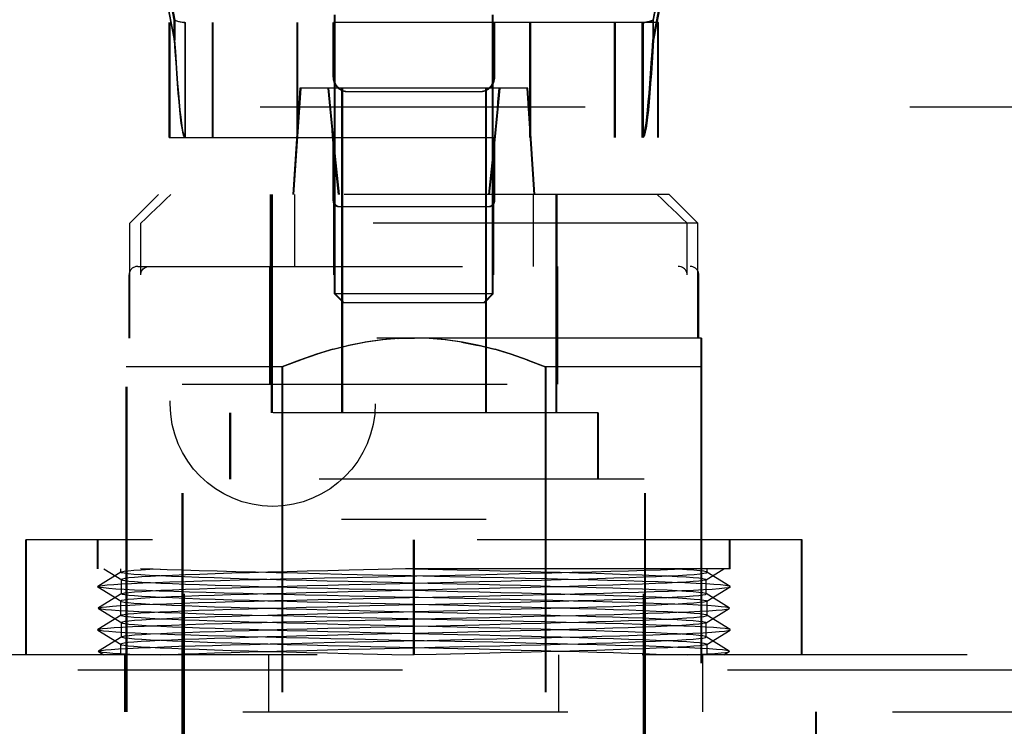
# Model space of a CAD drawing. Header units: inches. Extents: x 0 to 81, y 0 to 52.4.
# Tile 30 of 46: x 35.7 to 37, y 48.3 to 49.2. Entities that reach past the tile are written whole.
import ezdxf

# ---------------------------------------------------------------- set-up
doc = ezdxf.new("R2010")
doc.units = ezdxf.units.IN
doc.header["$LTSCALE"] = 4.452381
doc.header["$MEASUREMENT"] = 0
doc.linetypes.add('HIDDEN', pattern=[0.2, 0.1, -0.1])
doc.layers.get('0').update_dxf_attribs({"linetype": 'CONTINUOUS'})
doc.layers.add('DEFAULT_2', color=8, linetype='HIDDEN')
doc.layers.add('DIMENSIONS', color=7, linetype='CONTINUOUS')
doc.styles.get("Standard").update_dxf_attribs({"font": 'txt', "width": 0.8})
doc.dimstyles.new('DIMSTYLE_1', dxfattribs={"dimtxt": 0.404762, "dimasz": 0.47619, "dimexe": 0.09, "dimexo": 0.07, "dimgap": 0.0425, "dimtad": 0, "dimtih": 1, "dimtoh": 1, "dimdec": 3, "dimzin": 4, "dimdsep": 46, "dimtxsty": 'Standard', "dimblk": '_FILLED', "dimblk1": '_FILLED', "dimblk2": '_FILLED', "dimcen": 0.09, "dimadec": 0, "dimazin": 0, "dimtfac": 1, "dimtdec": 3, "dimtofl": 0, "dimtmove": 0, "dimatfit": 3, "dimldrblk": '_FILLED', "dimfxl": 0, "dimtolj": 1, "dimtzin": 4, "dimarcsym": 0})
doc.dimstyles.new('DIMSTYLE_2', dxfattribs={"dimtxt": 0.404762, "dimasz": 0.47619, "dimexe": 0.09, "dimexo": 0.07, "dimgap": 0.0425, "dimtad": 0, "dimtih": 1, "dimtoh": 1, "dimzin": 4, "dimdsep": 46, "dimtxsty": 'Standard', "dimblk": '_FILLED', "dimblk1": '_FILLED', "dimblk2": '_FILLED', "dimcen": 0.09, "dimadec": 0, "dimazin": 0, "dimtfac": 1, "dimtofl": 0, "dimtmove": 0, "dimatfit": 3, "dimldrblk": '_FILLED', "dimfxl": 0, "dimtolj": 1, "dimtzin": 4, "dimarcsym": 0})

# ---------------------------------------------------------------- blocks, each defined once
blk = doc.blocks.new('_FILLED')
at = {"color": 0, "linetype": 'ByBlock'}
blk.add_solid([(0, 0), (-1, 0.2), (-1, -0.2)], dxfattribs=at)
blk = doc.blocks.new('*D5')
at = {"layer": 'DIMENSIONS', "color": 2, "linetype": 'Continuous'}
for p, q in [((26.0036, 48.2878), (26.0036, 47.6057)), ((26.0036, 46.114), (26.0036, 46.7961))]:
    blk.add_line(p, q, dxfattribs=at)
at = {"layer": 'DIMENSIONS', "color": 2, "linetype": 'Continuous', "xscale": 0.4761904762, "yscale": 0.4761904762, "zscale": 0.4761904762}
for p, rotation in [((26.0036, 48.2878), 90), ((26.0036, 46.114), 270)]:
    blk.add_blockref('_FILLED', p, dxfattribs=dict(at, rotation=rotation))
at = {"layer": 'DIMENSIONS', "color": 2, "linetype": 'Continuous', "insert": (26.0036, 47.4033), "char_height": 0.40476, "width": 2.914286, "attachment_point": 2, "line_spacing_factor": 0.9}
blk.add_mtext('2.50 REF.', dxfattribs=at)
blk = doc.blocks.new('*D6')
at = {"layer": 'DIMENSIONS', "color": 2, "linetype": 'Continuous'}
for p, q in [((29.5621, 49.1158), (29.5621, 50.1284)), ((29.5621, 50.1284), (29.955, 50.1284)), ((29.5621, 48.2878), (29.5621, 47.3354))]:
    blk.add_line(p, q, dxfattribs=at)
at = {"layer": 'DIMENSIONS', "color": 2, "linetype": 'Continuous', "xscale": 0.4761904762, "yscale": 0.4761904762, "zscale": 0.4761904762}
for p, rotation in [((29.5621, 49.1158), 270), ((29.5621, 48.2878), 90)]:
    blk.add_blockref('_FILLED', p, dxfattribs=dict(at, rotation=rotation))
at = {"layer": 'DIMENSIONS', "color": 2, "linetype": 'Continuous', "insert": (30.1574, 50.3307), "char_height": 0.40476, "width": 1.295238, "attachment_point": 1, "line_spacing_factor": 0.9}
blk.add_mtext('.828', dxfattribs=at)

msp = doc.modelspace()

# ---------------------------------------------------------------- linework, layer by layer
at = {"layer": 'DEFAULT_2', "color": 8, "linetype": 'HIDDEN'}
for p, q in [((35.8344, 49.471), (35.8805, 49.2351)), ((35.8794, 49.2351), (35.8344, 49.4653)), ((36.5814, 49.471), (36.5353, 49.2351)), ((36.5364, 49.2351), (36.5825, 49.471)), ((36.5353, 49.2078), (36.5814, 49.4436)), ((35.8526, 49.3448), (35.8794, 49.2078)), ((35.8805, 49.2078), (35.8537, 49.3448)), ((36.5632, 49.3448), (36.5364, 49.2078)), ((35.8794, 49.2078), (35.8794, 49.2351)), ((35.8805, 49.2351), (35.8805, 49.2078)), ((36.0991, 48.8604), (36.0991, 49.2423)), ((36.1002, 48.8604), (36.1002, 49.2423)), ((36.3156, 48.8604), (36.3156, 49.2423)), ((36.3167, 48.8604), (36.3167, 49.2423)), ((36.5353, 49.2351), (36.5353, 49.2078)), ((36.5364, 49.2078), (36.5364, 49.2351)), ((36.5431, 49.2319), (35.8727, 49.2319)), ((35.8727, 49.0744), (35.8727, 49.2319)), ((35.8738, 49.0744), (35.8738, 49.2319)), ((35.8939, 49.2319), (35.8939, 49.0744)), ((35.895, 49.0744), (35.895, 49.2319)), ((35.9318, 49.0744), (35.9318, 49.2319)), ((35.9329, 49.0744), (35.9329, 49.2319)), ((36.0479, 49.0744), (36.0479, 49.2319)), ((36.049, 49.0744), (36.049, 49.2319)), ((36.0971, 49.1571), (36.0971, 49.2319)), ((36.0982, 49.1571), (36.0982, 49.2319)), ((36.3176, 49.1571), (36.3176, 49.2319)), ((36.3187, 49.1571), (36.3187, 49.2319)), ((36.3668, 49.0744), (36.3668, 49.2319)), ((36.3679, 49.0744), (36.3679, 49.2319)), ((36.4829, 49.0744), (36.4829, 49.2319)), ((36.4841, 49.0744), (36.4841, 49.2319)), ((36.5208, 49.0744), (36.5208, 49.2319)), ((36.5219, 49.2319), (36.5219, 49.0744)), ((36.542, 49.0744), (36.542, 49.2319)), ((36.5431, 49.0744), (36.5431, 49.2319)), ((36.0518, 49.1421), (36.042, 48.9964)), ((36.0529, 49.1421), (36.0431, 48.9964)), ((36.364, 49.1421), (36.0518, 49.1421)), ((36.1089, 49.1421), (36.1089, 48.5515)), ((36.11, 49.1421), (36.11, 48.5515)), ((36.3058, 49.1421), (36.3058, 48.5515)), ((36.3069, 49.1421), (36.3069, 48.5515)), ((36.3727, 48.9964), (36.3629, 49.1421)), ((36.3738, 48.9964), (36.364, 49.1421)), ((36.1168, 49.1374), (36.299, 49.1374)), ((37.3329, 49.1158), (35.0829, 49.1158)), ((35.8727, 49.0744), (36.5431, 49.0744)), ((36.0971, 48.9878), (36.0971, 49.0744)), ((36.0982, 48.8862), (36.0982, 49.0744)), ((36.3176, 48.8862), (36.3176, 49.0744)), ((36.3187, 48.9878), (36.3187, 49.0744)), ((35.8581, 48.9964), (35.8187, 48.9571)), ((36.5578, 48.9964), (35.8581, 48.9964)), ((36.0116, 48.7366), (36.0116, 48.9964)), ((36.0125, 48.9964), (36.0125, 48.6972)), ((36.0136, 48.9964), (36.0136, 48.6972)), ((36.0443, 48.9964), (36.0443, 48.898)), ((36.3715, 48.9964), (36.3715, 48.898)), ((36.4022, 48.9964), (36.4022, 48.6972)), ((36.4033, 48.9964), (36.4033, 48.6972)), ((36.4042, 48.7366), (36.4042, 48.9964)), ((36.5578, 48.9964), (36.5971, 48.9571)), ((36.105, 48.9799), (36.3108, 48.9799)), ((36.5971, 48.9571), (35.8187, 48.9571)), ((35.8187, 48.7996), (35.8187, 48.9571)), ((35.8335, 48.8862), (35.8335, 48.9571)), ((36.5823, 48.8862), (36.5823, 48.9571)), ((36.5971, 48.7996), (36.5971, 48.9571)), ((35.8294, 48.898), (36.5864, 48.898)), ((36.0105, 48.7366), (36.0105, 48.898)), ((36.4053, 48.7366), (36.4053, 48.898)), ((35.8176, 48.7996), (35.8176, 48.8862)), ((36.5982, 48.7996), (36.5982, 48.8862)), ((36.3167, 48.8604), (36.0991, 48.8604)), ((36.1109, 48.8486), (36.0991, 48.8604)), ((36.112, 48.8486), (36.1002, 48.8604)), ((36.3038, 48.8486), (36.3156, 48.8604)), ((36.3049, 48.8486), (36.3167, 48.8604)), ((36.1109, 48.8486), (36.3049, 48.8486)), ((36.6022, 48.7996), (35.8137, 48.7996)), ((35.8137, 48.2878), (35.8137, 48.7996)), ((35.8148, 48.2878), (35.8148, 48.7996)), ((36.1187, 48.7897), (36.0966, 48.7843)), ((36.1198, 48.7897), (36.0977, 48.7843)), ((36.1414, 48.7941), (36.1185, 48.7897)), ((36.1425, 48.7941), (36.1196, 48.7897)), ((36.1641, 48.7972), (36.1413, 48.794)), ((36.1652, 48.7972), (36.1424, 48.794)), ((36.186, 48.799), (36.1639, 48.7972)), ((36.1871, 48.799), (36.165, 48.7972)), ((36.1859, 48.799), (36.2074, 48.7996)), ((36.187, 48.799), (36.2085, 48.7996)), ((36.2288, 48.799), (36.2074, 48.7996)), ((36.2299, 48.799), (36.2085, 48.7996)), ((36.2508, 48.7972), (36.2287, 48.799)), ((36.2519, 48.7972), (36.2299, 48.799)), ((36.2733, 48.7941), (36.296, 48.7897)), ((36.2744, 48.7941), (36.2971, 48.7897)), ((36.3181, 48.7843), (36.296, 48.7897)), ((36.3192, 48.7843), (36.2971, 48.7897)), ((36.6011, 48.7996), (36.6011, 48.2878)), ((36.6022, 48.7996), (36.6022, 48.2878)), ((36.0745, 48.7778), (36.0511, 48.7697)), ((36.0756, 48.7778), (36.0522, 48.7697)), ((36.0967, 48.7844), (36.0744, 48.7777)), ((36.0978, 48.7844), (36.0755, 48.7777)), ((36.3403, 48.7777), (36.318, 48.7844)), ((36.3414, 48.7777), (36.3191, 48.7844)), ((36.3636, 48.7697), (36.3402, 48.7778)), ((36.3647, 48.7697), (36.3413, 48.7778)), ((36.0512, 48.7697), (36.0269, 48.7602)), ((36.0523, 48.7697), (36.028, 48.7602)), ((36.3636, 48.7697), (36.3878, 48.7602)), ((36.3647, 48.7697), (36.3889, 48.7602)), ((36.028, 48.7602), (35.8137, 48.7602)), ((36.0269, 48.7602), (36.0269, 48.2878)), ((36.028, 48.7602), (36.028, 48.2878)), ((36.6022, 48.7602), (36.3878, 48.7602)), ((36.3878, 48.7602), (36.3878, 48.2878)), ((36.3889, 48.7602), (36.3889, 48.2878)), ((35.8904, 48.7366), (36.5254, 48.7366)), ((35.8904, 48.1421), (35.8904, 48.7366)), ((35.8915, 48.1421), (35.8915, 48.7366)), ((36.5243, 48.1421), (36.5243, 48.7366)), ((36.5254, 48.1421), (36.5254, 48.7366)), ((36.4604, 48.6972), (35.9554, 48.6972)), ((35.9554, 48.6972), (35.9554, 48.6067)), ((35.9565, 48.6972), (35.9565, 48.6067)), ((36.4593, 48.6972), (36.4593, 48.6067)), ((36.4604, 48.6972), (36.4604, 48.6067)), ((36.5234, 48.6067), (35.8924, 48.6067)), ((35.8924, 48.0043), (35.8924, 48.6067)), ((35.8935, 48.0043), (35.8935, 48.6067)), ((36.5223, 48.0043), (36.5223, 48.6067)), ((36.5234, 48.0043), (36.5234, 48.6067)), ((36.3069, 48.5515), (36.1089, 48.5515)), ((36.74, 48.5233), (35.6759, 48.5233)), ((35.6759, 48.3658), (35.6759, 48.5233)), ((35.677, 48.3658), (35.677, 48.5233)), ((35.7743, 48.4839), (35.7743, 48.5233)), ((35.7754, 48.4839), (35.7754, 48.5233)), ((36.2074, 48.3658), (36.2074, 48.5233)), ((36.2085, 48.3658), (36.2085, 48.5233)), ((36.6404, 48.4839), (36.6404, 48.5233)), ((36.6415, 48.4839), (36.6415, 48.5233)), ((36.7389, 48.3658), (36.7389, 48.5233)), ((36.74, 48.3658), (36.74, 48.5233)), ((36.6415, 48.4839), (35.7743, 48.4839)), ((35.8065, 48.4793), (35.7746, 48.4596)), ((35.7831, 48.4839), (35.8076, 48.4688)), ((35.8063, 48.479), (35.8063, 48.4839)), ((35.8063, 48.479), (35.8065, 48.4793)), ((36.6082, 48.4688), (36.6327, 48.4839)), ((36.6412, 48.4596), (36.6093, 48.4793)), ((36.6096, 48.479), (36.6093, 48.4793)), ((36.6096, 48.479), (36.6096, 48.4839)), ((35.8074, 48.4691), (35.8076, 48.4688)), ((35.8074, 48.4494), (35.8074, 48.4691)), ((36.2074, 48.4642), (36.1774, 48.4649)), ((36.2085, 48.4642), (36.2978, 48.4663)), ((36.6085, 48.4691), (36.6082, 48.4688)), ((36.6085, 48.4494), (36.6085, 48.4691)), ((35.7746, 48.4589), (35.7746, 48.4596)), ((35.7746, 48.459), (35.8066, 48.4393)), ((36.1487, 48.4628), (36.2085, 48.4642)), ((36.2671, 48.4558), (36.2074, 48.4544)), ((36.6093, 48.4393), (36.6412, 48.459)), ((36.6412, 48.4589), (36.6413, 48.4596)), ((35.8076, 48.4498), (35.7757, 48.4301)), ((35.8063, 48.4396), (35.8066, 48.4392)), ((35.8063, 48.4199), (35.8063, 48.4396)), ((35.8074, 48.4494), (35.8076, 48.4498)), ((36.2141, 48.4444), (36.1824, 48.445)), ((36.6401, 48.4301), (36.6082, 48.4498)), ((36.6085, 48.4494), (36.6082, 48.4498)), ((36.6096, 48.4396), (36.6093, 48.4392)), ((36.6096, 48.4199), (36.6096, 48.4396)), ((35.7757, 48.4294), (35.8076, 48.4097)), ((36.1477, 48.4333), (36.2074, 48.4347)), ((36.268, 48.4262), (36.2085, 48.4248)), ((36.6082, 48.4097), (36.6401, 48.4294)), ((35.8066, 48.4203), (35.7746, 48.4006)), ((35.8063, 48.4199), (35.8066, 48.4203)), ((36.232, 48.4145), (36.1998, 48.4152)), ((36.6412, 48.4006), (36.6093, 48.4203)), ((36.6096, 48.4199), (36.6093, 48.4203)), ((35.7746, 48.3999), (35.7746, 48.4006)), ((35.7746, 48.3999), (35.8066, 48.3802)), ((35.8074, 48.4101), (35.8076, 48.4097)), ((35.8074, 48.3904), (35.8074, 48.4101)), ((36.1488, 48.4037), (36.2085, 48.4051)), ((36.6085, 48.4101), (36.6082, 48.4097)), ((36.6085, 48.3904), (36.6085, 48.4101)), ((36.6093, 48.3802), (36.6412, 48.3999)), ((36.6412, 48.3999), (36.6412, 48.4006)), ((35.8076, 48.3907), (35.7757, 48.371)), ((35.8074, 48.3904), (35.8076, 48.3907)), ((36.2218, 48.3851), (36.1897, 48.3858)), ((36.267, 48.3967), (36.2074, 48.3953)), ((36.6401, 48.371), (36.6082, 48.3907)), ((36.6085, 48.3904), (36.6082, 48.3907)), ((35.7757, 48.3704), (35.7832, 48.3658)), ((35.8063, 48.3805), (35.8066, 48.3802)), ((35.8063, 48.3658), (35.8063, 48.3805)), ((36.1479, 48.3742), (36.2074, 48.3756)), ((36.6096, 48.3805), (36.6093, 48.3802)), ((36.6096, 48.3658), (36.6096, 48.3805)), ((36.6327, 48.3658), (36.6401, 48.3704)), ((37.8564, 48.3658), (11.4694, 48.3658)), ((35.8119, 48.2878), (35.8119, 48.3658)), ((36.0093, 48.2878), (36.0093, 48.3658)), ((36.1775, 48.3665), (36.2074, 48.3658)), ((36.4065, 48.2878), (36.4065, 48.3658)), ((36.6039, 48.2878), (36.6039, 48.3658)), ((37.0829, 48.3448), (35.3329, 48.3448)), ((35.0829, 48.2878), (37.3329, 48.2878)), ((36.7585, 48.2484), (36.7585, 48.2878)), ((36.7596, 48.2484), (36.7596, 48.2878))]:
    msp.add_line(p, q, dxfattribs=at)
for points in [[(35.8939, 49.2319), (35.8915, 49.232), (35.8891, 49.2323), (35.8867, 49.2328), (35.8842, 49.2335), (35.8818, 49.2342), (35.8794, 49.2351)], [(35.8805, 49.2351), (35.8829, 49.2342), (35.8853, 49.2335), (35.8878, 49.2328), (35.8902, 49.2323), (35.8926, 49.232), (35.895, 49.2319)], [(36.5353, 49.2351), (36.5329, 49.2342), (36.5305, 49.2335), (36.5281, 49.2328), (36.5256, 49.2323), (36.5232, 49.232), (36.5208, 49.2319)], [(36.5219, 49.2319), (36.5243, 49.232), (36.5267, 49.2323), (36.5292, 49.2328), (36.5316, 49.2335), (36.534, 49.2342), (36.5364, 49.2351)], [(35.8794, 49.2078), (35.8804, 49.1921), (35.8815, 49.1768), (35.8825, 49.1622), (35.8835, 49.1482), (35.8846, 49.1352), (35.8856, 49.1231)], [(35.8878, 49.1121), (35.8867, 49.1231), (35.8857, 49.1352), (35.8846, 49.1482), (35.8836, 49.1622), (35.8826, 49.1768), (35.8815, 49.1921), (35.8805, 49.2078)], [(36.5281, 49.1121), (36.5291, 49.1231), (36.5301, 49.1352), (36.5312, 49.1482), (36.5322, 49.1622), (36.5332, 49.1768), (36.5343, 49.1921), (36.5353, 49.2078)], [(36.5364, 49.2078), (36.5354, 49.1921), (36.5344, 49.1768), (36.5333, 49.1622), (36.5323, 49.1482), (36.5312, 49.1352), (36.5302, 49.1231)], [(35.8856, 49.1231), (35.8867, 49.1121), (35.8877, 49.1024), (35.8887, 49.094), (35.8898, 49.0871), (35.8908, 49.0816), (35.8918, 49.0776), (35.8929, 49.0752), (35.8939, 49.0744)], [(35.895, 49.0744), (35.894, 49.0752), (35.8929, 49.0776), (35.8919, 49.0816), (35.8909, 49.0871), (35.8898, 49.094), (35.8888, 49.1024), (35.8878, 49.1121)], [(36.5208, 49.0744), (36.5218, 49.0752), (36.5229, 49.0776), (36.5239, 49.0816), (36.525, 49.0871), (36.526, 49.094), (36.527, 49.1024), (36.5281, 49.1121)], [(36.5302, 49.1231), (36.5292, 49.1121), (36.5281, 49.1024), (36.5271, 49.094), (36.5261, 49.0871), (36.525, 49.0816), (36.524, 49.0776), (36.5229, 49.0752), (36.5219, 49.0744)], [(35.8748, 48.9964), (35.8679, 48.9899), (35.861, 48.9833), (35.8541, 48.9768), (35.8472, 48.9702), (35.8404, 48.9636), (35.8335, 48.9571)], [(36.5411, 48.9964), (36.548, 48.9899), (36.5548, 48.9833), (36.5617, 48.9768), (36.5686, 48.9702), (36.5755, 48.9636), (36.5823, 48.9571)], [(35.8335, 48.8862), (35.8336, 48.888), (35.8341, 48.8897), (35.8348, 48.8914), (35.8358, 48.893), (35.837, 48.8944), (35.8384, 48.8956), (35.8401, 48.8966), (35.8419, 48.8974), (35.8438, 48.8978), (35.8458, 48.898)], [(36.5823, 48.8862), (36.5822, 48.888), (36.5818, 48.8897), (36.581, 48.8914), (36.5801, 48.893), (36.5788, 48.8944), (36.5774, 48.8956), (36.5758, 48.8966), (36.574, 48.8974), (36.572, 48.8978), (36.57, 48.898)], [(36.2962, 48.7897), (36.2735, 48.794), (36.2507, 48.7972)], [(36.2973, 48.7897), (36.2746, 48.794), (36.2518, 48.7972)], [(36.1774, 48.4649), (36.118, 48.4663), (36.089, 48.467), (36.0606, 48.4677), (36.033, 48.4684), (36.0063, 48.4691), (35.9808, 48.4698), (35.9568, 48.4705), (35.9342, 48.4712), (35.913, 48.4719), (35.8935, 48.4726), (35.8757, 48.4733), (35.8598, 48.474), (35.8458, 48.4747), (35.8339, 48.4754), (35.824, 48.4762), (35.8163, 48.4769), (35.8107, 48.4776), (35.8073, 48.4783), (35.8063, 48.479)], [(35.8065, 48.4793), (35.8074, 48.4797), (35.8108, 48.4804), (35.8163, 48.4811), (35.8241, 48.4818), (35.834, 48.4825), (35.846, 48.4832), (35.86, 48.4839)], [(36.119, 48.4818), (36.0899, 48.4811), (36.0615, 48.4804), (36.0341, 48.4797), (36.0077, 48.479), (35.9824, 48.4783), (35.9583, 48.4776), (35.9356, 48.4769), (35.9144, 48.4761), (35.8949, 48.4754), (35.877, 48.4747), (35.8611, 48.474), (35.847, 48.4733), (35.835, 48.4726), (35.8251, 48.4719), (35.8174, 48.4712), (35.8118, 48.4705), (35.8085, 48.4698), (35.8074, 48.4691)], [(36.1722, 48.4748), (36.1092, 48.4762), (36.0785, 48.4769), (36.0483, 48.4776), (36.0191, 48.4783), (35.9909, 48.479), (35.9639, 48.4797), (35.9381, 48.4804), (35.9137, 48.4811), (35.8909, 48.4818), (35.8698, 48.4825), (35.8506, 48.4832), (35.8334, 48.4839)], [(36.2083, 48.4839), (36.1784, 48.4832), (36.119, 48.4818)], [(36.2076, 48.4839), (36.2672, 48.4825), (36.2968, 48.4818), (36.3259, 48.4811), (36.3543, 48.4804), (36.3818, 48.4797), (36.4082, 48.479), (36.4334, 48.4783), (36.4575, 48.4776), (36.4802, 48.4769), (36.5014, 48.4761), (36.5209, 48.4754), (36.5388, 48.4747), (36.5548, 48.474), (36.5688, 48.4733), (36.5808, 48.4726), (36.5907, 48.4719), (36.5984, 48.4712), (36.604, 48.4705), (36.6073, 48.4698), (36.6085, 48.4691)], [(36.2978, 48.4663), (36.3269, 48.467), (36.3553, 48.4677), (36.3829, 48.4684), (36.4095, 48.4691), (36.435, 48.4698), (36.4591, 48.4705), (36.4817, 48.4712), (36.5028, 48.4719), (36.5223, 48.4726), (36.5401, 48.4733), (36.556, 48.474), (36.57, 48.4747), (36.5819, 48.4754), (36.5918, 48.4762), (36.5996, 48.4769), (36.6051, 48.4776), (36.6085, 48.4783), (36.6096, 48.479)], [(36.3066, 48.4762), (36.3374, 48.4769), (36.3675, 48.4776), (36.3968, 48.4783), (36.4249, 48.479), (36.4519, 48.4797), (36.4777, 48.4804), (36.5021, 48.4811), (36.5249, 48.4818), (36.546, 48.4825), (36.5652, 48.4832), (36.5824, 48.4839)], [(36.6093, 48.4793), (36.6084, 48.4797), (36.6051, 48.4804), (36.5995, 48.4811), (36.5917, 48.4818), (36.5818, 48.4825), (36.5698, 48.4832), (36.5558, 48.4839)], [(35.7746, 48.4596), (35.7766, 48.4602), (35.781, 48.4609), (35.7877, 48.4616), (35.7967, 48.4623), (35.8078, 48.463), (35.8211, 48.4637), (35.8365, 48.4644), (35.8539, 48.4651), (35.8734, 48.4658), (35.8948, 48.4665), (35.9179, 48.4672), (35.9427, 48.4679), (35.9689, 48.4686), (35.9965, 48.4693), (36.0252, 48.47), (36.0549, 48.4707), (36.0854, 48.4714), (36.1164, 48.472)], [(35.8076, 48.4688), (35.8085, 48.4684), (35.8119, 48.4677), (35.8174, 48.467), (35.8251, 48.4663), (35.835, 48.4656), (35.8469, 48.4649), (35.8609, 48.4642), (35.8769, 48.4635), (35.8947, 48.4628), (35.9143, 48.4621), (35.9355, 48.4614), (35.9582, 48.4607), (35.9823, 48.46), (36.0076, 48.4593), (36.034, 48.4586), (36.0616, 48.4579), (36.09, 48.4572), (36.1191, 48.4565), (36.1487, 48.4558), (36.2085, 48.4544)], [(36.1164, 48.472), (36.1798, 48.4734), (36.2117, 48.4741), (36.2436, 48.4748), (36.3066, 48.4762)], [(36.236, 48.4734), (36.2041, 48.4741), (36.1722, 48.4748)], [(36.6413, 48.4596), (36.6393, 48.4602), (36.6348, 48.4609), (36.6281, 48.4616), (36.6191, 48.4623), (36.608, 48.463), (36.5947, 48.4637), (36.5793, 48.4644), (36.5619, 48.4651), (36.5425, 48.4658), (36.5211, 48.4665), (36.4979, 48.4672), (36.4731, 48.4679), (36.4469, 48.4686), (36.4193, 48.4693), (36.3906, 48.47), (36.3609, 48.4707), (36.3305, 48.4714), (36.2994, 48.472), (36.236, 48.4734)], [(36.6082, 48.4688), (36.6073, 48.4684), (36.604, 48.4677), (36.5984, 48.467), (36.5907, 48.4663), (36.5808, 48.4656), (36.5689, 48.4649), (36.5549, 48.4642), (36.5389, 48.4635), (36.5211, 48.4628), (36.5016, 48.4621), (36.4803, 48.4614), (36.4576, 48.4607), (36.4335, 48.46), (36.4082, 48.4593), (36.3818, 48.4586), (36.3543, 48.4579), (36.3259, 48.4572), (36.2967, 48.4565), (36.2671, 48.4558)], [(36.1824, 48.445), (36.1197, 48.4464), (36.089, 48.4471), (36.0589, 48.4478), (36.0296, 48.4485), (36.0013, 48.4492), (35.974, 48.4499), (35.948, 48.4505), (35.9233, 48.4512), (35.9002, 48.4519), (35.8787, 48.4526), (35.8589, 48.4533), (35.8409, 48.454), (35.8249, 48.4547), (35.811, 48.4554), (35.7993, 48.4561), (35.7897, 48.4568), (35.7824, 48.4575), (35.7774, 48.4582), (35.7747, 48.4588), (35.7746, 48.4589)], [(36.1179, 48.4522), (36.0887, 48.4515), (36.0604, 48.4508), (36.0329, 48.4501), (36.0065, 48.4494), (35.9812, 48.4487), (35.9571, 48.448), (35.9344, 48.4473), (35.9131, 48.4466), (35.8936, 48.4459), (35.8758, 48.4452), (35.8599, 48.4445), (35.8459, 48.4438), (35.8339, 48.4431), (35.824, 48.4424), (35.8163, 48.4417), (35.8107, 48.441), (35.8074, 48.4403), (35.8063, 48.4396)], [(35.8076, 48.4498), (35.8085, 48.4501), (35.8118, 48.4508), (35.8174, 48.4515), (35.8251, 48.4522), (35.835, 48.4529), (35.847, 48.4536), (35.861, 48.4543), (35.877, 48.4551), (35.8948, 48.4558), (35.9143, 48.4565), (35.9355, 48.4572), (35.9583, 48.4579), (35.9824, 48.4586), (36.0077, 48.4593), (36.0342, 48.46), (36.0617, 48.4607), (36.0901, 48.4614), (36.1191, 48.4621), (36.1487, 48.4628)], [(36.2074, 48.4544), (36.1774, 48.4537), (36.1179, 48.4522)], [(36.6082, 48.4498), (36.6073, 48.4501), (36.604, 48.4508), (36.5984, 48.4515), (36.5907, 48.4522), (36.5808, 48.4529), (36.5688, 48.4536), (36.5548, 48.4543), (36.5389, 48.4551), (36.521, 48.4558), (36.5015, 48.4565), (36.4803, 48.4572), (36.4575, 48.4579), (36.4334, 48.4586), (36.4081, 48.4593), (36.3816, 48.46), (36.3541, 48.4607), (36.3258, 48.4614), (36.2967, 48.4621), (36.2672, 48.4628), (36.2074, 48.4642)], [(36.2085, 48.4544), (36.2683, 48.4529), (36.298, 48.4522), (36.3271, 48.4515), (36.3554, 48.4508), (36.3829, 48.4501), (36.4093, 48.4494), (36.4346, 48.4487), (36.4587, 48.448), (36.4815, 48.4473), (36.5027, 48.4466), (36.5223, 48.4459), (36.54, 48.4452), (36.556, 48.4445), (36.57, 48.4438), (36.5819, 48.4431), (36.5918, 48.4424), (36.5996, 48.4417), (36.6051, 48.441), (36.6085, 48.4403), (36.6096, 48.4396)], [(36.2961, 48.4464), (36.3268, 48.4471), (36.3569, 48.4478), (36.3862, 48.4485), (36.4146, 48.4492), (36.4418, 48.4499), (36.4679, 48.4505), (36.4925, 48.4512), (36.5156, 48.4519), (36.5371, 48.4526), (36.5569, 48.4533), (36.5749, 48.454), (36.5909, 48.4547), (36.6048, 48.4554), (36.6166, 48.4561), (36.6261, 48.4568), (36.6334, 48.4575), (36.6384, 48.4582), (36.6411, 48.4588), (36.6412, 48.4589)], [(35.7757, 48.4301), (35.7769, 48.4305), (35.7807, 48.4312), (35.7868, 48.4319), (35.7951, 48.4326), (35.8057, 48.4333), (35.8185, 48.434), (35.8334, 48.4347), (35.8503, 48.4354), (35.8691, 48.436), (35.8898, 48.4367), (35.9123, 48.4374), (35.9364, 48.4381), (35.9621, 48.4388), (35.9892, 48.4395), (36.0174, 48.4402), (36.0466, 48.4409), (36.0766, 48.4416), (36.1072, 48.4423), (36.1385, 48.443)], [(35.8066, 48.4392), (35.8074, 48.4389), (35.8108, 48.4382), (35.8164, 48.4375), (35.8242, 48.4368), (35.8341, 48.4361), (35.8461, 48.4354), (35.8601, 48.4347), (35.876, 48.434), (35.8938, 48.4333), (35.9135, 48.4326), (35.9348, 48.4318), (35.9575, 48.4311), (35.9816, 48.4304), (36.0069, 48.4297), (36.0333, 48.429), (36.0609, 48.4283), (36.0893, 48.4276), (36.1183, 48.4269), (36.1478, 48.4262), (36.2074, 48.4248)], [(36.2085, 48.4347), (36.1487, 48.4361), (36.1192, 48.4368), (36.0902, 48.4375), (36.0618, 48.4382), (36.0343, 48.4389), (36.0079, 48.4396), (35.9826, 48.4403), (35.9585, 48.441), (35.9357, 48.4417), (35.9145, 48.4424), (35.8949, 48.4431), (35.8771, 48.4438), (35.8611, 48.4445), (35.8471, 48.4452), (35.8351, 48.4459), (35.8252, 48.4466), (35.8174, 48.4473), (35.8119, 48.448), (35.8085, 48.4487), (35.8074, 48.4494)], [(36.1385, 48.443), (36.2018, 48.4444), (36.2334, 48.445), (36.2961, 48.4464)], [(36.6401, 48.4301), (36.6389, 48.4305), (36.6351, 48.4312), (36.629, 48.4319), (36.6207, 48.4326), (36.6101, 48.4333), (36.5973, 48.434), (36.5824, 48.4347), (36.5655, 48.4354), (36.5467, 48.436), (36.526, 48.4367), (36.5036, 48.4374), (36.4794, 48.4381), (36.4537, 48.4388), (36.4267, 48.4395), (36.3984, 48.4402), (36.3692, 48.4409), (36.3393, 48.4416), (36.3086, 48.4423), (36.2774, 48.443), (36.2141, 48.4444)], [(36.6093, 48.4392), (36.6084, 48.4389), (36.605, 48.4382), (36.5994, 48.4375), (36.5917, 48.4368), (36.5818, 48.4361), (36.5698, 48.4354), (36.5558, 48.4347), (36.5398, 48.434), (36.522, 48.4333), (36.5023, 48.4326), (36.481, 48.4318), (36.4583, 48.4311), (36.4342, 48.4304), (36.4089, 48.4297), (36.3825, 48.429), (36.3549, 48.4283), (36.3265, 48.4276), (36.2975, 48.4269), (36.268, 48.4262)], [(36.2966, 48.4368), (36.3257, 48.4375), (36.354, 48.4382), (36.3815, 48.4389), (36.4079, 48.4396), (36.4332, 48.4403), (36.4573, 48.441), (36.4801, 48.4417), (36.5013, 48.4424), (36.5209, 48.4431), (36.5387, 48.4438), (36.5547, 48.4445), (36.5687, 48.4452), (36.5807, 48.4459), (36.5906, 48.4466), (36.5984, 48.4473), (36.604, 48.448), (36.6073, 48.4487), (36.6085, 48.4494)], [(35.7757, 48.4294), (35.7754, 48.4298), (35.7757, 48.4301)], [(36.1998, 48.4152), (36.1358, 48.4166), (36.1043, 48.4173), (36.0736, 48.418), (36.0435, 48.4187), (36.0143, 48.4193), (35.9861, 48.42), (35.9592, 48.4207), (35.9336, 48.4214), (35.9096, 48.4221), (35.8872, 48.4228), (35.8665, 48.4235), (35.8478, 48.4242), (35.831, 48.4249), (35.8164, 48.4256), (35.8038, 48.4263), (35.7935, 48.427), (35.7854, 48.4277), (35.7797, 48.4284), (35.7764, 48.4291), (35.7757, 48.4294)], [(35.8066, 48.4203), (35.8073, 48.4206), (35.8107, 48.4213), (35.8163, 48.422), (35.824, 48.4227), (35.8339, 48.4234), (35.8458, 48.4241), (35.8598, 48.4248), (35.8758, 48.4255), (35.8937, 48.4262), (35.9134, 48.4269), (35.9346, 48.4276), (35.9572, 48.4283), (35.9812, 48.429), (36.0065, 48.4297), (36.0329, 48.4304), (36.0604, 48.4311), (36.0889, 48.4319), (36.1181, 48.4326), (36.1477, 48.4333)], [(36.2085, 48.4248), (36.1786, 48.4241), (36.1191, 48.4227)], [(36.2074, 48.4347), (36.2373, 48.4354), (36.2966, 48.4368)], [(36.2074, 48.4248), (36.2671, 48.4234), (36.2967, 48.4227), (36.3258, 48.422), (36.3542, 48.4213), (36.3817, 48.4206), (36.4081, 48.4199), (36.4334, 48.4192), (36.4574, 48.4185), (36.4802, 48.4178), (36.5014, 48.4171), (36.521, 48.4164), (36.5388, 48.4157), (36.5548, 48.415), (36.5688, 48.4143), (36.5808, 48.4136), (36.5906, 48.4129), (36.5984, 48.4122), (36.604, 48.4115), (36.6073, 48.4108), (36.6085, 48.4101)], [(36.6093, 48.4203), (36.6085, 48.4206), (36.6051, 48.4213), (36.5995, 48.422), (36.5918, 48.4227), (36.5819, 48.4234), (36.57, 48.4241), (36.556, 48.4248), (36.54, 48.4255), (36.5221, 48.4262), (36.5025, 48.4269), (36.4812, 48.4276), (36.4586, 48.4283), (36.4346, 48.429), (36.4094, 48.4297), (36.383, 48.4304), (36.3554, 48.4311), (36.3269, 48.4319), (36.2977, 48.4326), (36.2682, 48.4333), (36.2085, 48.4347)], [(36.28, 48.4166), (36.3115, 48.4173), (36.3422, 48.418), (36.3723, 48.4187), (36.4015, 48.4193), (36.4297, 48.42), (36.4566, 48.4207), (36.4822, 48.4214), (36.5062, 48.4221), (36.5286, 48.4228), (36.5493, 48.4235), (36.568, 48.4242), (36.5848, 48.4249), (36.5995, 48.4256), (36.612, 48.4263), (36.6223, 48.427), (36.6304, 48.4277), (36.6361, 48.4284), (36.6395, 48.4291), (36.6401, 48.4294)], [(36.6401, 48.4294), (36.6404, 48.4298), (36.6401, 48.4301)], [(35.7746, 48.4006), (35.7766, 48.4012), (35.7812, 48.4019), (35.7881, 48.4026), (35.7973, 48.4033), (35.8088, 48.404), (35.8225, 48.4047), (35.8382, 48.4054), (35.856, 48.4061), (35.8758, 48.4068), (35.8974, 48.4075), (35.9206, 48.4082), (35.9454, 48.4089), (35.9716, 48.4096), (35.9993, 48.4103), (36.0281, 48.411), (36.0579, 48.4117), (36.0886, 48.4124), (36.1199, 48.4131)], [(36.2074, 48.4051), (36.1479, 48.4065), (36.1184, 48.4072), (36.0895, 48.4079), (36.061, 48.4087), (36.0334, 48.4094), (36.007, 48.4101), (35.9817, 48.4108), (35.9577, 48.4115), (35.935, 48.4122), (35.9137, 48.4129), (35.894, 48.4136), (35.8761, 48.4143), (35.8601, 48.415), (35.8461, 48.4157), (35.8342, 48.4164), (35.8243, 48.4171), (35.8165, 48.4178), (35.8108, 48.4185), (35.8074, 48.4192), (35.8063, 48.4199)], [(36.1191, 48.4227), (36.09, 48.422), (36.0616, 48.4213), (36.0341, 48.4206), (36.0077, 48.4199), (35.9824, 48.4192), (35.9584, 48.4185), (35.9357, 48.4178), (35.9144, 48.4171), (35.8948, 48.4164), (35.877, 48.4157), (35.861, 48.415), (35.847, 48.4143), (35.835, 48.4136), (35.8252, 48.4129), (35.8174, 48.4122), (35.8119, 48.4115), (35.8085, 48.4108), (35.8074, 48.4101)], [(36.1199, 48.4131), (36.1838, 48.4145), (36.216, 48.4152), (36.28, 48.4166)], [(36.6412, 48.4006), (36.6392, 48.4012), (36.6346, 48.4019), (36.6277, 48.4026), (36.6185, 48.4033), (36.607, 48.404), (36.5934, 48.4047), (36.5776, 48.4054), (36.5598, 48.4061), (36.54, 48.4068), (36.5184, 48.4075), (36.4952, 48.4082), (36.4704, 48.4089), (36.4442, 48.4096), (36.4165, 48.4103), (36.3877, 48.411), (36.3579, 48.4117), (36.3272, 48.4124), (36.2959, 48.4131), (36.232, 48.4145)], [(36.2974, 48.4072), (36.3263, 48.4079), (36.3548, 48.4087), (36.3824, 48.4094), (36.4088, 48.4101), (36.4341, 48.4108), (36.4581, 48.4115), (36.4808, 48.4122), (36.5021, 48.4129), (36.5218, 48.4136), (36.5397, 48.4143), (36.5557, 48.415), (36.5697, 48.4157), (36.5817, 48.4164), (36.5916, 48.4171), (36.5993, 48.4178), (36.605, 48.4185), (36.6084, 48.4192), (36.6096, 48.4199)], [(36.1897, 48.3858), (36.1257, 48.3872), (36.0942, 48.3879), (36.0634, 48.3886), (36.0335, 48.3893), (36.0046, 48.39), (35.9769, 48.3907), (35.9505, 48.3914), (35.9255, 48.3921), (35.9021, 48.3928), (35.8803, 48.3935), (35.8603, 48.3942), (35.8421, 48.3949), (35.8258, 48.3956), (35.8116, 48.3963), (35.7995, 48.397), (35.7898, 48.3977), (35.7824, 48.3984), (35.7774, 48.3991), (35.7748, 48.3998), (35.7746, 48.3999)], [(35.8076, 48.4097), (35.8085, 48.4094), (35.8118, 48.4087), (35.8174, 48.408), (35.8251, 48.4073), (35.835, 48.4066), (35.847, 48.4058), (35.861, 48.4051), (35.8769, 48.4044), (35.8947, 48.4037), (35.9143, 48.403), (35.9356, 48.4023), (35.9583, 48.4016), (35.9824, 48.4009), (36.0077, 48.4002), (36.0341, 48.3995), (36.0617, 48.3988), (36.0901, 48.3981), (36.1192, 48.3974), (36.1488, 48.3967), (36.2085, 48.3953)], [(35.8076, 48.3907), (35.8085, 48.3911), (35.8118, 48.3918), (35.8175, 48.3925), (35.8252, 48.3932), (35.8351, 48.3939), (35.847, 48.3946), (35.861, 48.3953), (35.877, 48.396), (35.8949, 48.3967), (35.9145, 48.3974), (35.9358, 48.3981), (35.9584, 48.3988), (35.9823, 48.3995), (36.0075, 48.4002), (36.0339, 48.4009), (36.0615, 48.4016), (36.09, 48.4023), (36.1192, 48.403), (36.1488, 48.4037)], [(36.6082, 48.3907), (36.6073, 48.3911), (36.604, 48.3918), (36.5984, 48.3925), (36.5906, 48.3932), (36.5808, 48.3939), (36.5688, 48.3946), (36.5548, 48.3953), (36.5388, 48.396), (36.5209, 48.3967), (36.5013, 48.3974), (36.4801, 48.3981), (36.4575, 48.3988), (36.4335, 48.3995), (36.4083, 48.4002), (36.3819, 48.4009), (36.3543, 48.4016), (36.3258, 48.4023), (36.2967, 48.403), (36.267, 48.4037), (36.2074, 48.4051)], [(36.2085, 48.4051), (36.2383, 48.4058), (36.2974, 48.4072)], [(36.6082, 48.4097), (36.6073, 48.4094), (36.604, 48.4087), (36.5984, 48.408), (36.5907, 48.4073), (36.5808, 48.4066), (36.5688, 48.4058), (36.5549, 48.4051), (36.5389, 48.4044), (36.5211, 48.4037), (36.5015, 48.403), (36.4803, 48.4023), (36.4575, 48.4016), (36.4335, 48.4009), (36.4081, 48.4002), (36.3817, 48.3995), (36.3541, 48.3988), (36.3257, 48.3981), (36.2966, 48.3974), (36.267, 48.3967)], [(36.2901, 48.3872), (36.3216, 48.3879), (36.3524, 48.3886), (36.3823, 48.3893), (36.4112, 48.39), (36.4389, 48.3907), (36.4653, 48.3914), (36.4903, 48.3921), (36.5137, 48.3928), (36.5355, 48.3935), (36.5555, 48.3942), (36.5737, 48.3949), (36.59, 48.3956), (36.6042, 48.3963), (36.6163, 48.397), (36.626, 48.3977), (36.6334, 48.3984), (36.6384, 48.3991), (36.6411, 48.3998), (36.6412, 48.3999)], [(35.7757, 48.371), (35.7763, 48.3713), (35.7796, 48.372), (35.7852, 48.3727), (35.7931, 48.3734), (35.8033, 48.3741), (35.8157, 48.3748), (35.8303, 48.3755), (35.8469, 48.3762), (35.8655, 48.3769), (35.8859, 48.3776), (35.908, 48.3782), (35.9317, 48.3789), (35.9568, 48.3796), (35.9833, 48.3803), (36.011, 48.381), (36.0397, 48.3817), (36.0693, 48.3824), (36.0998, 48.3831), (36.1309, 48.3838)], [(36.1182, 48.3932), (36.0891, 48.3925), (36.0607, 48.3918), (36.0331, 48.3911), (36.0066, 48.3904), (35.9813, 48.3897), (35.9573, 48.389), (35.9346, 48.3883), (35.9134, 48.3876), (35.8937, 48.3869), (35.8758, 48.3862), (35.8598, 48.3854), (35.8459, 48.3847), (35.834, 48.384), (35.8241, 48.3833), (35.8164, 48.3827), (35.8108, 48.3819), (35.8074, 48.3812), (35.8063, 48.3805)], [(36.2085, 48.3756), (36.1488, 48.377), (36.1192, 48.3777), (36.0901, 48.3784), (36.0617, 48.3791), (36.0341, 48.3798), (36.0077, 48.3805), (35.9824, 48.3812), (35.9584, 48.3819), (35.9357, 48.3826), (35.9144, 48.3833), (35.8948, 48.3841), (35.8769, 48.3848), (35.8609, 48.3855), (35.847, 48.3862), (35.835, 48.3869), (35.8252, 48.3876), (35.8175, 48.3883), (35.8119, 48.389), (35.8085, 48.3897), (35.8074, 48.3904)], [(36.2074, 48.3953), (36.1775, 48.3946), (36.1182, 48.3932)], [(36.1309, 48.3838), (36.1941, 48.3851), (36.2261, 48.3858), (36.2901, 48.3872)], [(36.2085, 48.3953), (36.268, 48.3939), (36.2976, 48.3932), (36.3267, 48.3925), (36.3552, 48.3918), (36.3828, 48.3911), (36.4092, 48.3904), (36.4345, 48.3897), (36.4585, 48.389), (36.4812, 48.3883), (36.5025, 48.3876), (36.5221, 48.3869), (36.54, 48.3862), (36.556, 48.3854), (36.5699, 48.3847), (36.5819, 48.384), (36.5917, 48.3833), (36.5994, 48.3827), (36.605, 48.3819), (36.6084, 48.3812), (36.6096, 48.3805)], [(36.6402, 48.371), (36.6395, 48.3713), (36.6363, 48.372), (36.6306, 48.3727), (36.6227, 48.3734), (36.6125, 48.3741), (36.6001, 48.3748), (36.5855, 48.3755), (36.5689, 48.3762), (36.5503, 48.3769), (36.5299, 48.3776), (36.5078, 48.3782), (36.4841, 48.3789), (36.459, 48.3796), (36.4325, 48.3803), (36.4048, 48.381), (36.3761, 48.3817), (36.3465, 48.3824), (36.316, 48.3831), (36.285, 48.3838), (36.2218, 48.3851)], [(36.2966, 48.3777), (36.3257, 48.3784), (36.3542, 48.3791), (36.3817, 48.3798), (36.4081, 48.3805), (36.4334, 48.3812), (36.4574, 48.3819), (36.4801, 48.3826), (36.5014, 48.3833), (36.5211, 48.3841), (36.5389, 48.3848), (36.5549, 48.3855), (36.5689, 48.3862), (36.5808, 48.3869), (36.5906, 48.3876), (36.5983, 48.3883), (36.6039, 48.389), (36.6073, 48.3897), (36.6085, 48.3904)], [(35.7756, 48.3704), (35.7754, 48.3706), (35.7757, 48.371)], [(35.8334, 48.3658), (35.8187, 48.3665), (35.806, 48.3671), (35.7954, 48.3678), (35.7869, 48.3685), (35.7808, 48.3692), (35.7769, 48.3699), (35.7756, 48.3704)], [(35.8066, 48.3802), (35.8074, 48.3798), (35.8108, 48.3791), (35.8164, 48.3784), (35.8241, 48.3777), (35.834, 48.377), (35.846, 48.3763), (35.86, 48.3756), (35.876, 48.3749), (35.8939, 48.3742), (35.9136, 48.3735), (35.9348, 48.3728), (35.9575, 48.3721), (35.9816, 48.3714), (36.0068, 48.3707), (36.0332, 48.37), (36.0608, 48.3693), (36.0893, 48.3686), (36.1183, 48.3679), (36.1775, 48.3665)], [(35.86, 48.3658), (35.8759, 48.3665), (35.8937, 48.3672), (35.9133, 48.3679), (35.9346, 48.3686), (35.9574, 48.3693), (35.9815, 48.37), (36.0069, 48.3707), (36.0334, 48.3714), (36.0611, 48.3721), (36.0895, 48.3728), (36.1185, 48.3735), (36.1479, 48.3742)], [(36.2074, 48.3756), (36.2372, 48.3763), (36.2966, 48.3777)], [(36.5558, 48.3658), (36.5399, 48.3665), (36.5221, 48.3672), (36.5025, 48.3679), (36.4812, 48.3686), (36.4584, 48.3693), (36.4343, 48.37), (36.4089, 48.3707), (36.3824, 48.3714), (36.3547, 48.3721), (36.3263, 48.3728), (36.2973, 48.3735), (36.2679, 48.3742), (36.2085, 48.3756)], [(36.6093, 48.3802), (36.6084, 48.3798), (36.6051, 48.3791), (36.5995, 48.3784), (36.5917, 48.3777), (36.5818, 48.377), (36.5698, 48.3763), (36.5558, 48.3756), (36.5398, 48.3749), (36.5219, 48.3742), (36.5023, 48.3735), (36.481, 48.3728), (36.4583, 48.3721), (36.4343, 48.3714), (36.409, 48.3707), (36.3826, 48.37), (36.355, 48.3693), (36.3265, 48.3686), (36.2975, 48.3679)], [(36.5824, 48.3658), (36.5971, 48.3665), (36.6098, 48.3671), (36.6204, 48.3678), (36.6289, 48.3685), (36.6351, 48.3692), (36.6389, 48.3699), (36.6402, 48.3704)], [(36.6402, 48.3704), (36.6404, 48.3706), (36.6402, 48.371)], [(36.2975, 48.3679), (36.2383, 48.3665), (36.2085, 48.3658)]]:
    msp.add_lwpolyline(points, dxfattribs=at)
msp.add_circle((36.0144, 48.7098), 0.1405, dxfattribs=at)
for centre, radius, start, end in [((36.1168, 49.1571), 0.0197, 180, 270.0007), ((36.1179, 49.1571), 0.0197, 180, 270.0007), ((36.2979, 49.1571), 0.0197, 269.9993, 360), ((36.299, 49.1571), 0.0197, 269.9993, 360), ((36.105, 48.9878), 0.00787, 180, 270.0006), ((36.1061, 48.9878), 0.00787, 180, 270.0006), ((36.3097, 48.9878), 0.00787, 269.9994, 360), ((36.3108, 48.9878), 0.00787, 269.9994, 360), ((35.8294, 48.8862), 0.0118, 90, 180), ((36.5864, 48.8862), 0.0118, 0, 90)]:
    msp.add_arc(centre, radius, start, end, dxfattribs=at)
for centre, start_param, end_param in [((36.2074, 51.4437), -3.788453, -3.699273), ((36.2085, 51.4437), -3.788453, -3.699273), ((36.2074, 51.4437), -2.583912, -2.494732), ((36.2085, 51.4437), -2.583912, -2.494732)]:
    msp.add_ellipse(centre, major_axis=(0, 2.8843), ratio=0.067568, start_param=start_param, end_param=end_param, dxfattribs=at)

# ---------------------------------------------------------------- dimensions: what is measured, and where the dimension line sits
at = {"layer": 'DIMENSIONS', "color": 2, "linetype": 'Continuous'}
dim = msp.add_linear_dim(base=(29.5621, 49.1158), p1=(38.0144, 48.2878), p2=(37.9994, 49.1158), angle=90, dimstyle='DIMSTYLE_1', dxfattribs=at)
dim.commit()
dim.dimension.update_dxf_attribs({"geometry": '*D6', "text_midpoint": (30.805, 50.1284), "dimtype": 160})
dim = msp.add_linear_dim(base=(26.0036, 46.114), p1=(38.0144, 48.2878), p2=(40.199, 46.114), angle=270, text='2.50 REF.', dimstyle='DIMSTYLE_2', dxfattribs=at)
dim.commit()
dim.dimension.update_dxf_attribs({"geometry": '*D5', "text_midpoint": (26.0036, 47.2009), "dimtype": 160})

doc.saveas('drawing.dxf')
